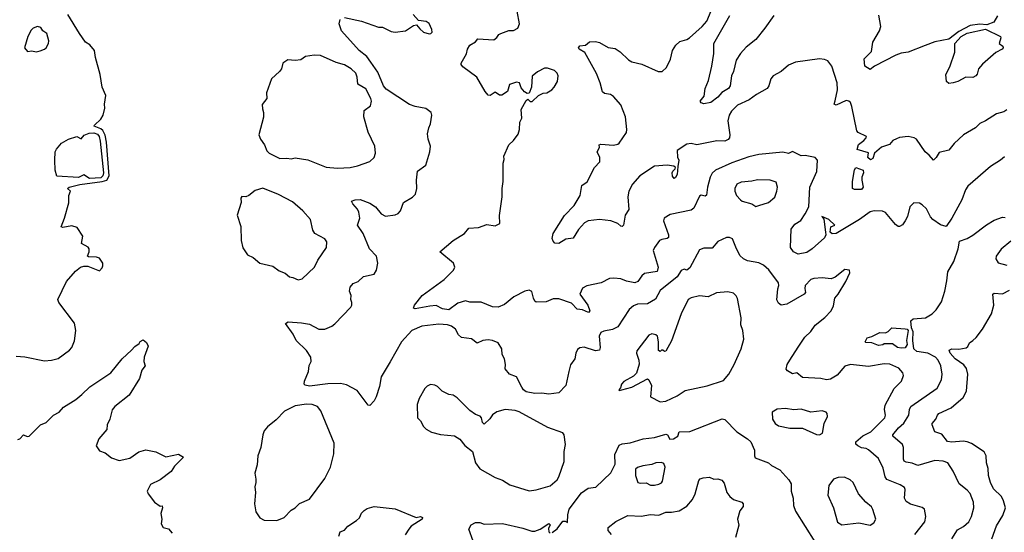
# Model space of a CAD drawing. Extents: x 1954678 to 2060275, y 904822 to 1016299.
# Tile 163 of 256: x 2045259 to 2052248, y 939002 to 942644. Entities that reach past the tile are written whole.
import ezdxf

# ---------------------------------------------------------------- set-up
doc = ezdxf.new("R2010")
doc.units = 0

msp = doc.modelspace()

# ---------------------------------------------------------------- linework, layer by layer
at = {"layer": '0CON20XD'}
for points in [[(2049238, 941395), (2049250, 941465), (2049287.4, 941492.6), (2049338, 941595), (2049378, 941635), (2049375.7, 941665.7), (2049358, 941705), (2049373.3, 941735), (2049372.5, 941755), (2049385, 941760), (2049475, 941752.6), (2049505, 941758.8), (2049515, 941765.7), (2049565, 941842.5), (2049568.5, 941865), (2049559.6, 941955), (2049525, 942038.1), (2049475, 942098.6), (2049453.2, 942113.2), (2049410.3, 942120.3), (2049395, 942131.2), (2049380, 942195), (2049352.1, 942262.1), (2049269.9, 942409.9), (2049230, 942435), (2049226, 942445), (2049235, 942458.8), (2049275, 942463.3), (2049304.2, 942485.8), (2049345, 942489.2), (2049375, 942481.9), (2049435, 942445.8), (2049485, 942440), (2049521.2, 942415), (2049579.7, 942359.7), (2049605, 942345.8), (2049675, 942328), (2049790, 942275), (2049820, 942275), (2049850, 942305), (2049877.3, 942362.7), (2049892.9, 942425), (2049916.9, 942463.1), (2049945, 942488.1), (2049995, 942503.1), (2050013.8, 942515), (2050103.3, 942595), (2050135.8, 942634.2), (2050189.6, 942765)], [(2045435, 940220), (2045485, 940224.2), (2045532.7, 940237.3), (2045613.3, 940295), (2045628.8, 940315), (2045647.7, 940362.3), (2045657.5, 940435), (2045648.1, 940488.1), (2045536.2, 940635), (2045528.8, 940655), (2045591.2, 940785), (2045655, 940857.5), (2045690, 940885), (2045715, 940892.5), (2045741.7, 940891.7), (2045825, 940860), (2045845, 940880), (2045850, 940895), (2045850, 940915), (2045825, 940950), (2045805, 940956.7), (2045748.3, 940958.3), (2045740, 940965), (2045752.5, 940995), (2045752.5, 941015), (2045745, 941027.5), (2045697.5, 941055), (2045707.5, 941105), (2045666.4, 941166.4), (2045628.8, 941178.8), (2045565, 941167.5), (2045552.5, 941172.5), (2045577.3, 941232.7), (2045608.3, 941341.7), (2045606.7, 941395), (2045618.8, 941425), (2045597.5, 941445), (2045610, 941455), (2045685, 941473.8), (2045844.7, 941494.7), (2045877.5, 941505), (2045894.6, 941535.4), (2045874, 941775), (2045865, 941823.8), (2045847.9, 941857.9), (2045835, 941869.5), (2045787.5, 941887.5), (2045788.8, 941895), (2045835, 941936.7), (2045852, 941965), (2045863.3, 942015), (2045860, 942045), (2045871.2, 942105), (2045843.6, 942163.6), (2045830, 942255), (2045796.7, 942375), (2045788.8, 942425), (2045756.7, 942465), (2045726.7, 942485), (2045682.9, 942545), (2045600.2, 942680.2)], [(2047565, 942660), (2047685, 942634), (2047805, 942590), (2047835, 942591.2), (2047895, 942560), (2047925, 942556.2), (2047997.5, 942565), (2048055, 942603.3), (2048075, 942606.7), (2048098, 942578), (2048126.1, 942556.1), (2048165, 942544), (2048177.5, 942545), (2048186.2, 942555), (2048183.8, 942575), (2048165, 942617.5), (2048145, 942630.6), (2048089.3, 942639.3), (2048051.7, 942681.7)], [(2052249.5, 941670.5), (2052221.2, 941645), (2052149.7, 941600.3), (2051988.3, 941461.7), (2051972, 941435), (2051945.8, 941365), (2051875.7, 941235), (2051835, 941174), (2051795.8, 941185.8), (2051741.2, 941225), (2051724.3, 941244.3), (2051695, 941300), (2051665, 941328.8), (2051645, 941340), (2051606.4, 941343.6), (2051576.1, 941313.9), (2051560, 941245), (2051544.2, 941215), (2051524.4, 941185.6), (2051505, 941174), (2051495, 941174), (2051475, 941188), (2051403.8, 941275), (2051384.4, 941284.4), (2051325, 941286.7), (2051295, 941278), (2051220, 941225), (2051053.3, 941125), (2051025, 941122), (2051012, 941135), (2051017, 941173), (2051046, 941185), (2051001.8, 941225), (2050953.5, 941246.5), (2050966.7, 941226.7), (2050979.2, 941135), (2050980, 941115), (2050970.6, 941095), (2050883.1, 941015), (2050845, 940989.1), (2050785, 940978.8), (2050751.1, 940995), (2050730.5, 941025), (2050735.7, 941155), (2050759.8, 941190.2), (2050802.6, 941217.4), (2050835.5, 941264.5), (2050860.8, 941315), (2050866.3, 941453.7), (2050918.1, 941565), (2050922.5, 941645), (2050905.8, 941665.8), (2050835, 941678.8), (2050805, 941676.7), (2050745, 941706.7), (2050715, 941693.3), (2050675, 941702.5), (2050505, 941685.3), (2050435, 941669.5), (2050313.8, 941626.2), (2050197.8, 941575), (2050175, 941554.4), (2050160.3, 941525), (2050140, 941455), (2050133.3, 941396.7), (2050125, 941389.2), (2050095, 941398), (2050085, 941390), (2050045, 941304.5), (2050025, 941290.5), (2049875, 941260), (2049833.8, 941235), (2049829.2, 941215), (2049863.5, 941115), (2049863.3, 941096.7), (2049855, 941089.4), (2049816.6, 941083.4), (2049801.2, 941075), (2049763.7, 941026.3), (2049754.3, 941005), (2049790, 940885), (2049784, 940855), (2049695, 940840.9), (2049675, 940824.4), (2049645.8, 940784.2), (2049625, 940774.5), (2049565, 940785.5), (2049525, 940801.8), (2049477.3, 940807.3), (2049445, 940805.8), (2049386.7, 940773.3), (2049285, 940754.2), (2049254.5, 940735.5), (2049234.2, 940695), (2049291.1, 940615), (2049305.8, 940575), (2049295.7, 940564.3), (2049252.7, 940582.7), (2049215, 940587.5), (2049175, 940629.4), (2049085, 940660.9), (2049045, 940660.6), (2048995, 940640), (2048925, 940636.2), (2048915, 940643.3), (2048905.4, 940665.4), (2048895, 940713.8), (2048875, 940721.9), (2048845, 940714.5), (2048766, 940674), (2048700.7, 940619.3), (2048655, 940600.3), (2048615, 940604.1), (2048535, 940636.2), (2048455, 940637.8), (2048422.6, 940647.4), (2048370, 940630), (2048305, 940583.1), (2048259.5, 940589.5), (2048215, 940614.4), (2048169.7, 940609.7), (2048065, 940589.2), (2048053.8, 940595), (2048061.4, 940615), (2048116.5, 940685), (2048271.3, 940798.7), (2048337.5, 940865), (2048347.5, 940885), (2048337.5, 940915), (2048240, 940995), (2048335.7, 941074.3), (2048415.8, 941124.2), (2048446.4, 941163.6), (2048515, 941168), (2048575, 941190), (2048635, 941178.8), (2048666.2, 941195), (2048663.6, 941253.6), (2048684, 941385), (2048682.9, 941445), (2048691.4, 941495), (2048690, 941625), (2048698.8, 941651.2), (2048696, 941675), (2048731.2, 941755), (2048763.3, 941785), (2048798.3, 941831.7), (2048805.8, 941865), (2048808.8, 941915), (2048822.5, 941945), (2048817.5, 942005), (2048855, 942070), (2048865, 942080), (2048881.7, 942061.7), (2048897, 942063), (2048942.5, 942105), (2048975, 942122.5), (2049000, 942125), (2049035, 942146.7), (2049053.3, 942165), (2049076.2, 942205), (2049080, 942245), (2049073.8, 942265), (2049055, 942284), (2049005, 942299.2), (2048985, 942299.2), (2048935, 942274), (2048896, 942244), (2048892.5, 942165), (2048875, 942122.5), (2048860.7, 942120.7), (2048842.3, 942132.3), (2048819.3, 942159.3), (2048807.5, 942195), (2048785, 942200), (2048735, 942182.5), (2048722.5, 942135), (2048681.7, 942108.3), (2048665, 942108.8), (2048635, 942128), (2048597.5, 942105), (2048585, 942106.7), (2048562.7, 942132.7), (2048504, 942235), (2048405, 942310), (2048392.5, 942325), (2048392.5, 942335), (2048429.5, 942400.5), (2048436.7, 942435), (2048455, 942462.5), (2048493.9, 942486.1), (2048511.2, 942508.8), (2048625, 942501.2), (2048645, 942516.7), (2048660.5, 942539.5), (2048673.8, 942546.2), (2048731.7, 942568.3), (2048765, 942566.7), (2048795, 942583.3), (2048806, 942615), (2048790.8, 942705)], [(2050611.8, 942675), (2050548.2, 942585), (2050485, 942504.2), (2050415, 942448), (2050375.5, 942404.5), (2050344.4, 942355.6), (2050325.8, 942275), (2050312.5, 942245), (2050301.2, 942175), (2050290.4, 942155), (2050243.6, 942126.4), (2050215, 942094.5), (2050165, 942056.7), (2050115, 942046.2), (2050095, 942053.8), (2050088, 942065), (2050118.3, 942101.7), (2050125.6, 942155), (2050147.1, 942212.9), (2050172.3, 942315), (2050185.6, 942405), (2050185.5, 942475), (2050300.5, 942675)], [(2052199.5, 942670.5), (2052173, 942627), (2052125, 942607.8), (2052075, 942611.8), (2052005, 942603.8), (2051925, 942561.1), (2051855, 942505.4), (2051755, 942487.1), (2051685, 942460.8), (2051565, 942414.3), (2051515, 942406.5), (2051478.1, 942391.9), (2051326.8, 942313.2), (2051295, 942290), (2051258.8, 942315), (2051253.3, 942365), (2051305, 942418.8), (2051314.4, 942485), (2051361.2, 942565), (2051372.5, 942595), (2051357.3, 942677.3)], [(2051613.3, 938985), (2051682.9, 939075), (2051690, 939115), (2051680.8, 939165), (2051665, 939177.1), (2051581, 939201), (2051551.2, 939221.2), (2051540.5, 939245), (2051545.3, 939305), (2051539.7, 939319.7), (2051509.2, 939339.2), (2051415, 939376.9), (2051402.1, 939395), (2051387.6, 939457.6), (2051355, 939526), (2051285, 939588.9), (2051266.3, 939596.3), (2051235, 939601.5), (2051209.2, 939615), (2051195, 939628.8), (2051194.4, 939645), (2051243.2, 939686.8), (2051301.5, 939715), (2051399.1, 939815), (2051403.5, 939835), (2051396.5, 939875), (2051402.2, 939905), (2051466.8, 940023.2), (2051518, 940075), (2051532, 940115), (2051528, 940135), (2051498, 940168), (2051435, 940195.6), (2051395, 940198.9), (2051285, 940179.4), (2051155, 940193.1), (2051115, 940181.9), (2051061.5, 940118.5), (2051015, 940089.4), (2050985, 940084.4), (2050945, 940095.7), (2050815, 940100.8), (2050775, 940134.2), (2050745, 940127.5), (2050708.3, 940148.3), (2050700.5, 940160.5), (2050707, 940193), (2050724.5, 940225.5), (2050785, 940316.2), (2050832, 940388), (2050875, 940428.8), (2050905, 940473.3), (2050975, 940528.8), (2051018.8, 940575), (2051035, 940610), (2051043.8, 940665), (2051068.8, 940695), (2051123.3, 940785), (2051152.5, 940845), (2051150, 940865), (2051115, 940868.8), (2051047.5, 940815), (2051018.3, 940801.7), (2050955, 940810), (2050895, 940804.3), (2050875, 940796.9), (2050834, 940755), (2050831.2, 940735), (2050837.5, 940705), (2050827.5, 940695), (2050705, 940622.9), (2050665, 940616), (2050645, 940628.8), (2050633.6, 940653.6), (2050639.4, 940730.6), (2050648, 940755), (2050645.7, 940775), (2050576.6, 940866.6), (2050539.5, 940899.5), (2050505, 940915.7), (2050425, 940931.1), (2050396.2, 940945), (2050369.5, 940969.5), (2050342, 941028), (2050317.7, 941087.7), (2050296.4, 941096.4), (2050275, 941096.7), (2050215, 941068), (2050175, 941021.2), (2050115, 941020), (2050085, 941008), (2050015, 940881.1), (2049995, 940864.3), (2049975, 940871.2), (2049955, 940862), (2049925, 940816), (2049805, 940719.4), (2049772.4, 940657.6), (2049715, 940625.5), (2049645, 940621.8), (2049615, 940611.9), (2049584.5, 940585.5), (2049505, 940462.2), (2049467.4, 940442.6), (2049405, 940430.9), (2049385, 940420.8), (2049372.5, 940395), (2049380, 940315), (2049373.3, 940296.7), (2049345, 940291.1), (2049265, 940317.8), (2049235, 940311.9), (2049219.4, 940300.6), (2049205.6, 940275), (2049198.8, 940235), (2049169.2, 940190.8), (2049157.1, 940145), (2049135.4, 940044.6), (2049086.3, 939993.7), (2049015, 939984.4), (2048965, 939990.6), (2048915, 939987.8), (2048855, 939999.2), (2048835, 940013.8), (2048822.4, 940032.4), (2048785.7, 940105.7), (2048735.6, 940125.6), (2048704.4, 940164.4), (2048706.9, 940195), (2048700, 940235), (2048684.3, 940265), (2048682, 940305), (2048655, 940348.8), (2048615.7, 940365.7), (2048585, 940370), (2048545.9, 940364.1), (2048505, 940346.7), (2048465.8, 940375.8), (2048395, 940386), (2048374.2, 940405), (2048353.1, 940445), (2048325, 940467.3), (2048295, 940476.7), (2048235, 940480.3), (2048114.2, 940465.8), (2048043.1, 940435), (2047970, 940355), (2047887.8, 940212.2), (2047824.2, 940105.8), (2047812.7, 940037.3), (2047788.8, 939965), (2047774, 939935), (2047745, 939903.8), (2047733.3, 939905), (2047655, 940008.8), (2047579.2, 940049.2), (2047535, 940060), (2047445, 940056.9), (2047315, 940041.1), (2047286.2, 940046.2), (2047277.5, 940055), (2047280, 940075), (2047308, 940145), (2047314.2, 940185.8), (2047328, 940215), (2047326, 940245), (2047295, 940293.8), (2047220.8, 940365), (2047199.7, 940409.7), (2047146.7, 940485), (2047165, 940498), (2047259.5, 940489.5), (2047315, 940480), (2047382.5, 940445), (2047425.5, 940444.5), (2047474.2, 940465.8), (2047495, 940482), (2047608.6, 940601.4), (2047616.2, 940615), (2047616.7, 940635), (2047610, 940655), (2047612.5, 940685), (2047600, 940715), (2047605, 940742.5), (2047625, 940768.8), (2047661.2, 940785), (2047700.3, 940819.7), (2047775, 940836.7), (2047791.2, 940865), (2047800, 940915), (2047790.8, 940965), (2047741.4, 941015), (2047697.8, 941125), (2047657.1, 941185), (2047673.1, 941235), (2047665.4, 941275.4), (2047657, 941297), (2047622.5, 941335), (2047613.3, 941355), (2047640, 941365), (2047675, 941365.8), (2047745, 941341.4), (2047784.5, 941314.5), (2047825.7, 941265.7), (2047855, 941248.8), (2047925, 941258), (2047945, 941268), (2047962, 941285), (2047983.8, 941345), (2048048, 941382), (2048069.2, 941405), (2048077.1, 941445), (2048075.6, 941505), (2048082.5, 941567.5), (2048140.7, 941609.3), (2048169.2, 941705), (2048175.8, 941745), (2048158.8, 941795), (2048153.6, 941833.6), (2048162, 941875), (2048175.8, 941905), (2048184.3, 941965), (2048180, 941985), (2048142.1, 942012.1), (2048065, 942026.4), (2048025, 942040.9), (2047860.2, 942150.2), (2047840.5, 942175), (2047800.2, 942270.2), (2047752.4, 942342.4), (2047722.4, 942382.4), (2047669.5, 942425), (2047544.2, 942565), (2047526.9, 942615), (2047533.8, 942645)], [(2045375, 942416), (2045405, 942422.5), (2045435, 942433.8), (2045446.7, 942445), (2045464, 942475), (2045465.7, 942495), (2045451.2, 942545), (2045423.8, 942565), (2045408.8, 942588.8), (2045385, 942596), (2045355, 942583.1), (2045341.4, 942568.6), (2045317.1, 942525), (2045294, 942445), (2045315, 942418.8), (2045345, 942423.8), (2045375, 942416)], [(2051855, 942191.5), (2051838.1, 942205), (2051832.5, 942255), (2051860.3, 942309.7), (2051896.2, 942413.8), (2051897.8, 942475), (2051940.9, 942525), (2051985, 942549.2), (2052115, 942576.9), (2052220, 942525), (2052223.3, 942515), (2052212.5, 942475), (2052237.5, 942455), (2052240, 942445), (2052233.8, 942435), (2052188.7, 942411.3), (2052092.8, 942327.2), (2052065.4, 942294.6), (2052055, 942256.7), (2052045, 942244.2), (2052025, 942232.9), (2051975, 942236.7), (2051918, 942205), (2051885, 942194.4), (2051855, 942191.5)], [(2047515, 941589.4), (2047605, 941594.4), (2047657.5, 941605), (2047745, 941636), (2047774.1, 941665.9), (2047784.1, 941695.9), (2047779.2, 941745), (2047732.7, 941845), (2047700.6, 941955), (2047705, 941998.8), (2047748.1, 942031.9), (2047755.7, 942065), (2047752.5, 942085), (2047715, 942152.9), (2047658.1, 942185), (2047654.4, 942235), (2047645, 942263.3), (2047612, 942295), (2047565, 942323.1), (2047505, 942340), (2047395, 942389.4), (2047348.8, 942391.2), (2047287.3, 942382.7), (2047255, 942360), (2047215, 942353.8), (2047162.3, 942357.7), (2047127.5, 942335), (2047116.2, 942295), (2047103.3, 942275), (2047046.2, 942225), (2047010, 942125), (2047013.3, 942085), (2046979.5, 942040.5), (2046981.2, 942011.2), (2046988.8, 941985), (2046988.3, 941951.7), (2046956.7, 941825), (2046967.5, 941795), (2046996.7, 941755), (2047013, 941713), (2047030, 941695), (2047105, 941657.5), (2047155, 941661.2), (2047185, 941656), (2047215, 941662), (2047305, 941647.8), (2047435, 941595.6), (2047515, 941589.4)], [(2052265.3, 942004.7), (2052245, 941988.9), (2052192, 941975), (2052114.1, 941925.9), (2052074.5, 941905.5), (2052044, 941875), (2051957.5, 941825), (2051890.8, 941765), (2051855, 941717.5), (2051785, 941701.4), (2051764.2, 941665), (2051745, 941646.7), (2051715, 941682), (2051685.5, 941705.5), (2051623.8, 941795), (2051607.5, 941805), (2051565, 941813.8), (2051505, 941807.3), (2051481.5, 941798.5), (2051456, 941785), (2051432.1, 941757.9), (2051375, 941739.5), (2051326, 941695), (2051315, 941657.5), (2051298.3, 941648.3), (2051280, 941665), (2051285, 941697.5), (2051202.9, 941722.9), (2051212.4, 941757.6), (2051250, 941785), (2051268, 941805), (2051268.8, 941815), (2051211.6, 941841.6), (2051200.5, 941855), (2051166.4, 942026.4), (2051155.5, 942055.5), (2051145, 942066), (2051125, 942069.2), (2051055, 942035.6), (2051040, 942045), (2051046.4, 942066.4), (2051062.7, 942145), (2051062.2, 942195), (2051024, 942315), (2050995, 942351.2), (2050972.3, 942362.3), (2050935.9, 942365.9), (2050765, 942341.4), (2050715, 942320), (2050665, 942276.7), (2050606.7, 942245), (2050591.2, 942225), (2050577.5, 942175), (2050565, 942154.2), (2050488, 942112), (2050436.1, 942073.9), (2050353.9, 942036.1), (2050310.6, 941995), (2050294.6, 941965.4), (2050285.6, 941925), (2050300.5, 941825), (2050297.1, 941805), (2050287.8, 941792.2), (2050265, 941780.8), (2050207.6, 941782.4), (2050065, 941754.4), (2050025, 941764.4), (2049995, 941758.6), (2049926.1, 941713.9), (2049927, 941667), (2049938, 941645), (2049929.3, 941600.7), (2049925.8, 941545), (2049915, 941523.3), (2049905, 941516.7), (2049892.7, 941532.7), (2049890.6, 941555), (2049895, 941568.8), (2049912.5, 941585), (2049913.3, 941595), (2049902.5, 941602.5), (2049855, 941610.4), (2049765, 941604.4), (2049660, 941535), (2049607.8, 941475), (2049583.8, 941425), (2049575.5, 941385), (2049583.3, 941295), (2049555.7, 941254.3), (2049543.8, 941185), (2049535, 941174), (2049525, 941176.2), (2049505, 941196.7), (2049455, 941214.2), (2049375, 941224.3), (2049295, 941215.6), (2049269.1, 941200.9), (2049225, 941153.3), (2049187.3, 941092.7), (2049135, 941083.8), (2049085, 941054), (2049057, 941057), (2049045, 941070), (2049039.3, 941089.3), (2049046.2, 941125), (2049125, 941253.3), (2049195.6, 941324.4), (2049238, 941395)], [(2045755, 941515.8), (2045715, 941540.8), (2045676.2, 941523.8), (2045523.3, 941533.3), (2045510.5, 941575), (2045508.8, 941645), (2045511.5, 941705), (2045519.5, 941725), (2045555, 941766.2), (2045605, 941795.4), (2045663.3, 941813.3), (2045695, 941798), (2045715.7, 941824.3), (2045752.1, 941837.9), (2045785, 941839.7), (2045811.1, 941831.1), (2045822.5, 941815), (2045829.8, 941779.8), (2045854.2, 941555), (2045850, 941535), (2045835, 941519.6), (2045755, 941515.8)], [(2051185, 941437.5), (2051170, 941445), (2051169.2, 941495), (2051183.8, 941576.2), (2051195, 941593.8), (2051246.7, 941575), (2051248.8, 941555), (2051236.7, 941525), (2051236.7, 941505), (2051246.9, 941455), (2051235, 941438), (2051185, 941437.5)], [(2050485, 941317.5), (2050505, 941323.3), (2050575, 941346), (2050618, 941382), (2050634, 941425), (2050638, 941455), (2050628.7, 941488.7), (2050585, 941502.9), (2050495, 941506.2), (2050455, 941495.8), (2050380.9, 941489.1), (2050350, 941475), (2050334.4, 941445), (2050335.7, 941425), (2050347.5, 941395), (2050375, 941364), (2050387.5, 941355), (2050455.9, 941335.9), (2050485, 941317.5)], [(2047235, 940796.7), (2047265, 940801.9), (2047352, 940885), (2047376, 940935), (2047436.7, 941025), (2047440, 941065), (2047425, 941086.7), (2047353.8, 941125), (2047339.5, 941149.5), (2047322, 941225), (2047268, 941285), (2047195, 941349.2), (2047095, 941401.2), (2046985.9, 941445.9), (2046929.3, 941430.7), (2046885, 941394.2), (2046865, 941386.2), (2046835, 941386.7), (2046828.8, 941375), (2046831.4, 941345), (2046802, 941255), (2046828.8, 941175), (2046830, 941075), (2046842.7, 941022.7), (2046875, 940973.8), (2046915, 940953.8), (2046963.3, 940915), (2047055, 940892.9), (2047100.7, 940860.7), (2047142.6, 940842.6), (2047175, 940817.1), (2047197.1, 940812.9), (2047235, 940796.7)], [(2051874.3, 938955), (2051915, 939020), (2051957.3, 939042.7), (2051995, 939076.7), (2052015, 939113.3), (2052032.3, 939175), (2052029.2, 939215), (2052005, 939277.5), (2051985, 939301.1), (2051927.1, 939345), (2051885, 939436), (2051846, 939496), (2051815, 939507.7), (2051755, 939511.5), (2051635, 939475.4), (2051593.3, 939493.3), (2051550.2, 939500.2), (2051537.7, 939507.7), (2051532, 939522), (2051531.2, 939605), (2051524.7, 939624.7), (2051457.5, 939685), (2051455.8, 939695), (2051497.3, 939745), (2051533.7, 939776.4), (2051570, 939835), (2051575.3, 939875), (2051585.4, 939895), (2051770.9, 940025), (2051800.9, 940085), (2051806.2, 940125), (2051797.3, 940185), (2051778.9, 940225), (2051758.8, 940245), (2051705.6, 940275.6), (2051627.3, 940287.3), (2051604.7, 940304.7), (2051597.5, 940365), (2051602, 940425), (2051589.4, 940455), (2051583.8, 940505), (2051601.9, 940518.1), (2051687.5, 940525), (2051736.7, 940555), (2051765, 940582.5), (2051801.7, 940638.3), (2051825.7, 940714.3), (2051840.6, 940789.4), (2051847.6, 940852.4), (2051889.2, 940925), (2051919.2, 941015), (2051930, 941070), (2051985, 941090), (2052025, 941112.5), (2052122.4, 941187.6), (2052175, 941220.5), (2052235, 941240), (2052255, 941239.2)], [(2052295, 941070.8), (2052225.5, 941014.5), (2052190, 940965), (2052186.7, 940945), (2052205, 940917.5), (2052265, 940900.8)], [(2052159.4, 938955), (2052191.4, 939048.6), (2052237.9, 939122.1), (2052257.5, 939175), (2052243.3, 939225), (2052228.8, 939255), (2052170.8, 939310.8), (2052149.1, 939355), (2052136.7, 939405), (2052134.4, 939455), (2052122.2, 939495), (2052120, 939545), (2052105, 939572.9), (2052015, 939632.7), (2051985.4, 939644.6), (2051955, 939648.8), (2051875, 939641.5), (2051845, 939646.9), (2051805, 939699.2), (2051754.5, 939714.5), (2051735.7, 939765), (2051735.8, 939775), (2051762.5, 939805), (2051772.9, 939835), (2051782.9, 939845), (2051870, 939885), (2051955, 939960), (2051978.6, 940005), (2051990, 940125), (2051979.5, 940165), (2051961.2, 940191.2), (2051900, 940235), (2051863.3, 940275), (2051856, 940295), (2051875, 940304.4), (2051925, 940303.8), (2051977.1, 940312.9), (2051988.5, 940321.5), (2052001.7, 940348.3), (2052024, 940365), (2052049.2, 940385), (2052092.5, 940445), (2052157.3, 940555), (2052174.5, 940615), (2052166.7, 940695), (2052175, 940700), (2052235, 940697.3), (2052285, 940721.2)], [(2049805, 939928.9), (2049845, 939933.8), (2049925, 939971.9), (2049981.7, 940008.3), (2050137.6, 940042.4), (2050255, 940079.4), (2050291.4, 940125), (2050330, 940195), (2050379.2, 940305), (2050398, 940375), (2050392.5, 940435), (2050377.1, 940475), (2050380, 940525), (2050353.9, 940663.9), (2050345, 940682.5), (2050325, 940700), (2050285, 940711.2), (2050205, 940702.5), (2050145, 940674.4), (2050085, 940682.5), (2050025, 940666.9), (2050005, 940655.6), (2049955, 940554.5), (2049885, 940361.5), (2049845, 940288.8), (2049835, 940286.7), (2049825, 940296.7), (2049815, 940296.7), (2049805, 940286.7), (2049793.8, 940293.8), (2049792.8, 940355), (2049785, 940396), (2049775, 940404.2), (2049745, 940410.8), (2049725, 940402), (2049638.6, 940291.4), (2049637.1, 940275), (2049654.4, 940225), (2049655.7, 940195.7), (2049636.4, 940133.6), (2049615, 940111.4), (2049547.3, 940072.7), (2049530, 940055), (2049522.5, 940027.5), (2049512.5, 940015), (2049515, 940010), (2049533.3, 940013.3), (2049605, 940033.7), (2049715, 940091.2), (2049724.1, 940084.1), (2049742.5, 940045), (2049736.2, 939965), (2049805, 939928.9)], [(2051515, 940310), (2051490, 940315), (2051455, 940340), (2051395, 940340), (2051386.4, 940333.6), (2051355, 940330), (2051307.5, 940347.5), (2051265, 940350), (2051260, 940355), (2051275, 940382.5), (2051308, 940392), (2051365, 940422.5), (2051405, 940420), (2051422.5, 940427.5), (2051450, 940455), (2051545, 940448), (2051557.5, 940445), (2051565.8, 940435), (2051552.5, 940365), (2051558.8, 940335), (2051545, 940313.3), (2051515, 940310)], [(2045245, 939660), (2045260, 939665), (2045285, 939693.3), (2045311.7, 939681.7), (2045325.7, 939684.3), (2045407.5, 939765), (2045447.3, 939782.7), (2045500, 939835), (2045540, 939855), (2045569.5, 939890.5), (2045656.7, 939945), (2045699.5, 939980.5), (2045756.2, 940035), (2045905, 940134), (2045986.7, 940235), (2046053.3, 940295), (2046075, 940322.5), (2046106.7, 940343.3), (2046113.6, 940356.4), (2046135, 940370), (2046159.5, 940349.5), (2046171.2, 940325), (2046143.3, 940245), (2046141.2, 940215), (2046150, 940185), (2046126, 940154), (2046110, 940095), (2046036.7, 939975), (2045935, 939896), (2045915, 939871.2), (2045898, 939805), (2045878.8, 939765), (2045877.3, 939732.7), (2045820, 939665), (2045801.2, 939615), (2045825, 939581.2), (2045865, 939565.8), (2045911.7, 939531.7), (2045965, 939510.8), (2046040.3, 939529.7), (2046105, 939573.3), (2046122, 939578), (2046155, 939588.8), (2046225, 939573.3), (2046297, 939537), (2046385, 939555.8), (2046422.5, 939535), (2046358.7, 939471.3), (2046335, 939433.8), (2046256.7, 939375), (2046187.9, 939342.1), (2046164.1, 939294.1), (2046171.2, 939275), (2046215, 939216.2), (2046255, 939187.5), (2046270, 939190), (2046272.5, 939175), (2046260, 939135), (2046267.5, 939095), (2046263, 939063), (2046277, 939037), (2046316.1, 939026.1), (2046340, 938995)], [(2045233.6, 940253.6), (2045295, 940248), (2045435, 940220)], [(2048875, 939296.7), (2048925, 939304.6), (2049025, 939331.1), (2049074.4, 939375), (2049086.2, 939395), (2049124.6, 939505), (2049123.7, 939576.3), (2049134, 939625), (2049123.8, 939695), (2049115, 939708.8), (2049006.9, 939746.9), (2048805, 939857.5), (2048775, 939867.5), (2048705, 939873.3), (2048645, 939858.2), (2048614.4, 939835.6), (2048595, 939807.3), (2048555, 939771.2), (2048545, 939782.5), (2048537.5, 939815), (2048527.6, 939827.6), (2048495, 939838), (2048455, 939866.7), (2048365, 939956.7), (2048335, 939976.7), (2048305, 939981.2), (2048257.5, 940005), (2048225, 940036.7), (2048205, 940047.5), (2048175, 940052.5), (2048150.7, 940039.3), (2048135, 940022.5), (2048095, 939953.3), (2048080.6, 939909.4), (2048083.3, 939815), (2048105, 939793.3), (2048125, 939753.3), (2048145, 939733.8), (2048182.2, 939712.2), (2048245, 939696), (2048346.1, 939686.1), (2048384.1, 939664.1), (2048418.3, 939618.3), (2048473.8, 939575), (2048495.3, 939495.3), (2048525, 939452.5), (2048635, 939392), (2048685, 939373.1), (2048738.9, 939338.9), (2048875, 939296.7)], [(2047085, 939084.6), (2047135, 939108), (2047185, 939158.8), (2047214.1, 939175.9), (2047245, 939206.7), (2047315, 939238), (2047425.4, 939384.6), (2047465.7, 939465), (2047489.2, 939559.2), (2047490, 939635), (2047397.5, 939865), (2047372.9, 939895), (2047335, 939908.8), (2047295, 939912.5), (2047215, 939900.4), (2047138.7, 939861.3), (2047079.7, 939800.3), (2047018.3, 939751.7), (2046995, 939722.5), (2046983.8, 939695), (2046971.2, 939605), (2046948.8, 939545), (2046945, 939480), (2046927.7, 939422.3), (2046935, 939380), (2046936, 939355), (2046928, 939325), (2046932, 939285), (2046925.8, 939205), (2046935, 939147.5), (2046964, 939105), (2046995, 939087.1), (2047085, 939084.6)], [(2050935, 939693.8), (2050956.2, 939705), (2050970, 939775), (2050993.8, 939825), (2050991.2, 939845), (2050982.5, 939855), (2050955, 939864), (2050875, 939855.8), (2050805.8, 939875.8), (2050755, 939872.5), (2050695, 939881.9), (2050635, 939875.6), (2050600, 939855), (2050602.5, 939805), (2050622, 939775), (2050645, 939759.2), (2050725, 939740.6), (2050815, 939742.5), (2050915, 939696.7), (2050935, 939693.8)], [(2049039.2, 939000.8), (2049074, 939026), (2049115, 939080), (2049131.7, 939081.7), (2049148.3, 939071.7), (2049149.5, 939125), (2049158.9, 939165), (2049247.5, 939282.5), (2049295, 939314.2), (2049347.3, 939322.7), (2049455, 939423.8), (2049486, 939485), (2049483.8, 939555), (2049515, 939620), (2049535, 939630), (2049593, 939637), (2049685, 939666.2), (2049764.3, 939674.3), (2049845, 939698), (2049856.7, 939695), (2049873.6, 939663.6), (2049900, 939665), (2049930, 939685), (2049940, 939715), (2050015, 939718.8), (2050245, 939807.1), (2050265, 939804), (2050349.2, 939715), (2050426, 939666), (2050448.6, 939645), (2050474.3, 939585), (2050474.2, 939545), (2050480.3, 939530.3), (2050574.2, 939494.2), (2050595.9, 939475.9), (2050655, 939446), (2050718, 939375), (2050734.2, 939345), (2050735.7, 939295), (2050750, 939245), (2050751.1, 939191.1), (2050765, 939151.2), (2050902.5, 938935)], [(2049765, 939335.8), (2049795, 939344.2), (2049815, 939354.2), (2049822, 939365), (2049841.4, 939465), (2049830.8, 939490.8), (2049815, 939497.1), (2049775, 939494.3), (2049745, 939482.9), (2049682.5, 939475), (2049645, 939463.3), (2049629.3, 939450.7), (2049630.8, 939405), (2049647.5, 939355), (2049665, 939350), (2049705, 939352.5), (2049736.4, 939336.4), (2049765, 939335.8)], [(2049460, 938985), (2049436.2, 939015), (2049436.2, 939035), (2049491.3, 939078.7), (2049575, 939120), (2049673.4, 939116.6), (2049735, 939127.1), (2049795, 939124.5), (2049845, 939143.8), (2049885.5, 939144.5), (2049940, 939155), (2049995, 939188), (2050034, 939235), (2050052.9, 939275), (2050080.3, 939369.7), (2050089.5, 939380.5), (2050111.2, 939388.8), (2050155, 939394), (2050185, 939378.8), (2050215, 939382), (2050243.2, 939373.2), (2050259.7, 939349.7), (2050277.5, 939285), (2050298.8, 939255), (2050325, 939235.8), (2050385, 939215.8), (2050393.8, 939205), (2050393.3, 939185), (2050371.2, 939155), (2050353.3, 939095), (2050363.3, 939053.3), (2050339.2, 938965)], [(2051295, 939053.1), (2051322.1, 939067.9), (2051336.2, 939095), (2051313.9, 939163.9), (2051305, 939182.5), (2051265, 939216.7), (2051213.8, 939275), (2051176, 939355), (2051153.3, 939375), (2051113, 939393), (2051067.9, 939392.1), (2051035, 939380), (2051003.1, 939335), (2050995.7, 939265), (2051035.8, 939175), (2051065, 939074.4), (2051095, 939055.5), (2051215, 939070), (2051295, 939053.1)], [(2047523.3, 938975), (2047532.5, 939005), (2047565, 939016.7), (2047587.5, 939045), (2047650, 939085), (2047670, 939105), (2047685, 939137.5), (2047705, 939156.7), (2047725, 939170), (2047775, 939186.2), (2047925, 939167.5), (2048073.6, 939106.4), (2048105, 939113.3), (2048117.7, 939107.7), (2048115.6, 939094.4), (2048036.7, 939045), (2048020, 939025), (2047995.8, 938984.2)], [(2048478.6, 938938.6), (2048446.7, 939025), (2048463.3, 939055), (2048495, 939072), (2048525, 939071.2), (2048555, 939060), (2048685, 939064.2), (2048831.2, 939031.2), (2048895, 939008.8), (2048915, 939010), (2048952.5, 939025), (2049015, 939063.3), (2049023.3, 939055), (2049011.4, 939028.6), (2049014.4, 939004.4), (2049025, 938996.2)]]:
    msp.add_lwpolyline(points, dxfattribs=at)

doc.saveas('drawing.dxf')
